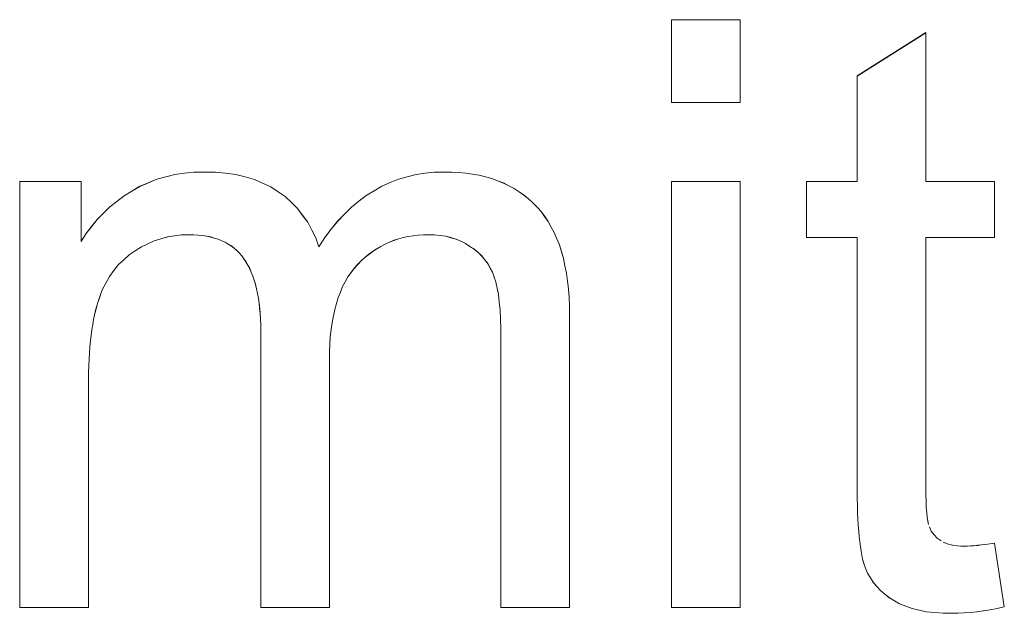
# Model space of a CAD drawing. Extents: x 229 to 926, y 37 to 878.
# Tile 80 of 194: x 327.74 to 331.93, y 804.54 to 807.06. Entities that reach past the tile are written whole.
import ezdxf

# ---------------------------------------------------------------- set-up
doc = ezdxf.new("R2010")
doc.units = 0
doc.layers.get('0').update_dxf_attribs({"lineweight": 13})
doc.layers.add('Beschriftung', color=7, linetype='Continuous', lineweight=25)
doc.layers.add('Beschriftung-A03ENJ5NI0', color=7, linetype='Continuous', lineweight=25)

# ---------------------------------------------------------------- blocks, each defined once
blk = doc.blocks.new('Referenz-A03ENJ5LI0', base_point=(255.7277, 65.704))
at = {"layer": 'Beschriftung', "color": 0, "lineweight": -2}
for p, q in [((330.5148, 806.709), (330.5148, 807.0615)), ((330.5148, 807.0615), (330.8069, 807.0615)), ((330.8069, 807.0615), (330.8069, 806.709)), ((331.3042, 806.8221), (331.5963, 807.0064)), ((331.5963, 807.0064), (331.5963, 806.3736)), ((331.3042, 806.3736), (331.3042, 806.8221)), ((330.8069, 806.709), (330.5148, 806.709)), ((328.4016, 806.4035), (328.4423, 806.4085)), ((328.4423, 806.4085), (328.483, 806.4136)), ((328.483, 806.4136), (328.5261, 806.4136)), ((328.5261, 806.4136), (328.5741, 806.4136)), ((328.5741, 806.4136), (328.6176, 806.4084)), ((328.6176, 806.4084), (328.6613, 806.4032)), ((329.4278, 806.4037), (329.4669, 806.4087)), ((329.4669, 806.4087), (329.5061, 806.4136)), ((329.5061, 806.4136), (329.5471, 806.4136)), ((329.5471, 806.4136), (329.5793, 806.4136)), ((329.5793, 806.4136), (329.6096, 806.4113)), ((329.6096, 806.4113), (329.6399, 806.409)), ((329.6399, 806.409), (329.6683, 806.4043)), ((327.7415, 804.5615), (327.7415, 806.3736)), ((327.7415, 806.3736), (328.0029, 806.3736)), ((328.0029, 806.3736), (328.0029, 806.1179)), ((328.2527, 806.3527), (328.2888, 806.3679)), ((328.2888, 806.3679), (328.3249, 806.3832)), ((328.3249, 806.3832), (328.3632, 806.3933)), ((328.3632, 806.3933), (328.4016, 806.4035)), ((328.6613, 806.4032), (328.7006, 806.3927)), ((328.7006, 806.3927), (328.7399, 806.3822)), ((328.7399, 806.3822), (328.7749, 806.3665)), ((328.7749, 806.3665), (328.8098, 806.3508)), ((329.2828, 806.354), (329.3181, 806.3689)), ((329.3181, 806.3689), (329.3534, 806.3838)), ((329.3534, 806.3838), (329.3905, 806.3938)), ((329.3905, 806.3938), (329.4278, 806.4037)), ((329.6683, 806.4043), (329.6967, 806.3996)), ((329.6967, 806.3996), (329.7233, 806.3926)), ((329.7233, 806.3926), (329.7498, 806.3856)), ((329.7498, 806.3856), (329.7745, 806.3762)), ((329.7745, 806.3762), (329.7992, 806.367)), ((329.7992, 806.367), (329.822, 806.3553)), ((330.5148, 804.5615), (330.5148, 806.3736)), ((330.5148, 806.3736), (330.8069, 806.3736)), ((330.8069, 806.3736), (330.8069, 804.5615)), ((331.0882, 806.1354), (331.0882, 806.3736)), ((331.0882, 806.3736), (331.3042, 806.3736)), ((331.5963, 806.3736), (331.8886, 806.3736)), ((331.8886, 806.3736), (331.8886, 806.1354)), ((328.1853, 806.3122), (328.219, 806.3324)), ((328.219, 806.3324), (328.2527, 806.3527)), ((328.8098, 806.3508), (328.8405, 806.3299)), ((328.8405, 806.3299), (328.8712, 806.3089)), ((329.2161, 806.3143), (329.2495, 806.3342)), ((329.2495, 806.3342), (329.2828, 806.354)), ((329.822, 806.3553), (329.8449, 806.3437)), ((329.8449, 806.3437), (329.8659, 806.3296)), ((329.8659, 806.3296), (329.887, 806.3157)), ((328.1245, 806.265), (328.1549, 806.2885)), ((328.1549, 806.2885), (328.1853, 806.3122)), ((328.8712, 806.3089), (328.8974, 806.2838)), ((328.8974, 806.2838), (328.9235, 806.2587)), ((329.1533, 806.2646), (329.1847, 806.2894)), ((329.1847, 806.2894), (329.2161, 806.3143)), ((329.887, 806.3157), (329.906, 806.2993)), ((329.906, 806.2993), (329.9251, 806.283)), ((329.9251, 806.283), (329.9425, 806.2644)), ((328.0705, 806.2113), (328.0976, 806.2382)), ((328.0976, 806.2382), (328.1245, 806.265)), ((328.9235, 806.2587), (328.9452, 806.2295)), ((329.1239, 806.2348), (329.1533, 806.2646)), ((329.9425, 806.2644), (329.9598, 806.2457)), ((329.9598, 806.2457), (329.9749, 806.2246)), ((328.0468, 806.1813), (328.0705, 806.2113)), ((328.9452, 806.2295), (328.9668, 806.2002)), ((328.9668, 806.2002), (328.9838, 806.1668)), ((329.0668, 806.1702), (329.0943, 806.2049)), ((329.0943, 806.2049), (329.1239, 806.2348)), ((329.9749, 806.2246), (329.99, 806.2035)), ((329.99, 806.2035), (330.003, 806.1797)), ((328.0232, 806.1512), (328.0468, 806.1813)), ((328.9838, 806.1668), (329.001, 806.1333)), ((329.0392, 806.1354), (329.0668, 806.1702)), ((330.003, 806.1797), (330.0159, 806.156)), ((330.0159, 806.156), (330.0268, 806.1298)), ((328.0029, 806.1179), (328.0232, 806.1512)), ((328.3138, 806.1213), (328.2865, 806.1085)), ((328.3424, 806.1298), (328.3138, 806.1213)), ((328.3709, 806.1383), (328.3424, 806.1298)), ((328.4007, 806.1426), (328.3709, 806.1383)), ((328.4303, 806.1469), (328.4007, 806.1426)), ((328.4613, 806.1469), (328.4303, 806.1469)), ((328.4816, 806.1469), (328.4613, 806.1469)), ((328.5005, 806.1452), (328.4816, 806.1469)), ((328.5193, 806.1436), (328.5005, 806.1452)), ((328.5368, 806.1405), (328.5193, 806.1436)), ((328.5543, 806.1373), (328.5368, 806.1405)), ((328.5704, 806.1325), (328.5543, 806.1373)), ((328.5864, 806.1276), (328.5704, 806.1325)), ((328.601, 806.1213), (328.5864, 806.1276)), ((328.6157, 806.1149), (328.601, 806.1213)), ((328.6289, 806.1069), (328.6157, 806.1149)), ((329.001, 806.1333), (329.0136, 806.0957)), ((329.0136, 806.0957), (329.0392, 806.1354)), ((329.315, 806.1151), (329.296, 806.1071)), ((329.3338, 806.1231), (329.315, 806.1151)), ((329.3537, 806.129), (329.3338, 806.1231)), ((329.3735, 806.135), (329.3537, 806.129)), ((329.3944, 806.1389), (329.3735, 806.135)), ((329.4152, 806.1428), (329.3944, 806.1389)), ((329.4369, 806.1449), (329.4152, 806.1428)), ((329.4588, 806.1469), (329.4369, 806.1449)), ((329.4815, 806.1469), (329.4588, 806.1469)), ((329.5066, 806.1469), (329.4815, 806.1469)), ((329.5302, 806.1438), (329.5066, 806.1469)), ((329.5538, 806.1406), (329.5302, 806.1438)), ((329.5758, 806.1345), (329.5538, 806.1406)), ((329.5977, 806.1283), (329.5758, 806.1345)), ((329.618, 806.119), (329.5977, 806.1283)), ((329.6383, 806.1097), (329.618, 806.119)), ((330.0268, 806.1298), (330.0375, 806.1036)), ((331.3042, 806.1354), (331.0882, 806.1354)), ((331.3042, 805.0918), (331.3042, 806.1354)), ((331.8886, 806.1354), (331.5963, 806.1354)), ((331.5963, 806.1354), (331.5963, 805.0739)), ((328.2328, 806.0786), (328.2066, 806.0616)), ((328.2591, 806.0957), (328.2328, 806.0786)), ((328.2865, 806.1085), (328.2591, 806.0957)), ((328.6421, 806.0989), (328.6289, 806.1069)), ((328.6539, 806.0893), (328.6421, 806.0989)), ((328.6657, 806.0797), (328.6539, 806.0893)), ((328.676, 806.0685), (328.6657, 806.0797)), ((329.2432, 806.0755), (329.2263, 806.0636)), ((329.2602, 806.0874), (329.2432, 806.0755)), ((329.2781, 806.0972), (329.2602, 806.0874)), ((329.296, 806.1071), (329.2781, 806.0972)), ((329.657, 806.0974), (329.6383, 806.1097)), ((329.6757, 806.085), (329.657, 806.0974)), ((329.6915, 806.0708), (329.6757, 806.085)), ((329.7072, 806.0564), (329.6915, 806.0708)), ((330.0375, 806.1036), (330.0462, 806.0749)), ((330.0462, 806.0749), (330.0548, 806.0461)), ((328.184, 806.0406), (328.1614, 806.0197)), ((328.2066, 806.0616), (328.184, 806.0406)), ((328.6864, 806.0573), (328.676, 806.0685)), ((328.6954, 806.0445), (328.6864, 806.0573)), ((328.7042, 806.0318), (328.6954, 806.0445)), ((328.7121, 806.0174), (328.7042, 806.0318)), ((329.1942, 806.0357), (329.1793, 806.0199)), ((329.2102, 806.0496), (329.1942, 806.0357)), ((329.2263, 806.0636), (329.2102, 806.0496)), ((329.7202, 806.0401), (329.7072, 806.0564)), ((329.7331, 806.0238), (329.7202, 806.0401)), ((330.0548, 806.0461), (330.0613, 806.0149)), ((328.1424, 805.9947), (328.1234, 805.9698)), ((328.1614, 806.0197), (328.1424, 805.9947)), ((328.7199, 806.003), (328.7121, 806.0174)), ((328.7266, 805.9871), (328.7199, 806.003)), ((328.7333, 805.9711), (328.7266, 805.9871)), ((329.1643, 806.0039), (329.1511, 805.9857)), ((329.1793, 806.0199), (329.1643, 806.0039)), ((329.743, 806.0055), (329.7331, 806.0238)), ((329.753, 805.9873), (329.743, 806.0055)), ((329.7602, 805.967), (329.753, 805.9873)), ((330.0613, 806.0149), (330.0678, 805.9836)), ((328.1234, 805.9698), (328.108, 805.9409)), ((328.7389, 805.9535), (328.7333, 805.9711)), ((328.7445, 805.9359), (328.7389, 805.9535)), ((329.1267, 805.9469), (329.1154, 805.9262)), ((329.138, 805.9674), (329.1267, 805.9469)), ((329.1511, 805.9857), (329.138, 805.9674)), ((329.7672, 805.9467), (329.7602, 805.967)), ((329.7725, 805.9201), (329.7672, 805.9467)), ((330.0678, 805.9836), (330.0722, 805.9499)), ((330.0722, 805.9499), (330.0764, 805.9161)), ((328.0927, 805.912), (328.0808, 805.8792)), ((328.108, 805.9409), (328.0927, 805.912)), ((328.749, 805.9167), (328.7445, 805.9359)), ((328.7534, 805.8975), (328.749, 805.9167)), ((329.106, 805.9032), (329.0966, 805.8802)), ((329.1154, 805.9262), (329.106, 805.9032)), ((329.7779, 805.8934), (329.7725, 805.9201)), ((330.0764, 805.9161), (330.0786, 805.8798)), ((328.075, 805.8628), (328.0698, 805.8446)), ((328.0808, 805.8792), (328.075, 805.8628)), ((328.7569, 805.8767), (328.7534, 805.8975)), ((328.7601, 805.856), (328.7569, 805.8767)), ((329.0966, 805.8802), (329.0891, 805.8548)), ((329.7815, 805.8603), (329.7779, 805.8934)), ((330.0786, 805.8798), (330.0808, 805.8435)), ((328.0647, 805.8264), (328.0603, 805.8063)), ((328.0698, 805.8446), (328.0647, 805.8264)), ((328.7624, 805.8336), (328.7601, 805.856)), ((328.7647, 805.8112), (328.7624, 805.8336)), ((329.0816, 805.8293), (329.0759, 805.8015)), ((329.0891, 805.8548), (329.0816, 805.8293)), ((329.785, 805.8271), (329.7815, 805.8603)), ((329.7868, 805.7875), (329.785, 805.8271)), ((330.0808, 805.8435), (330.0808, 805.8047)), ((328.0558, 805.7863), (328.0521, 805.7645)), ((328.0603, 805.8063), (328.0558, 805.7863)), ((328.7657, 805.7873), (328.7647, 805.8112)), ((328.7669, 805.7633), (328.7657, 805.7873)), ((329.0759, 805.8015), (329.0703, 805.7737)), ((329.7885, 805.7479), (329.7868, 805.7875)), ((330.0808, 805.8047), (330.0808, 804.5615)), ((328.0484, 805.7426), (328.0455, 805.719)), ((328.0521, 805.7645), (328.0484, 805.7426)), ((328.7669, 805.7378), (328.7669, 805.7633)), ((328.7669, 804.5615), (328.7669, 805.7378)), ((329.0666, 805.7436), (329.0628, 805.7133)), ((329.0703, 805.7737), (329.0666, 805.7436)), ((329.7885, 805.7019), (329.7885, 805.7479)), ((328.0426, 805.6953), (328.0404, 805.6699)), ((328.0455, 805.719), (328.0426, 805.6953)), ((329.0628, 805.7133), (329.0609, 805.6808)), ((329.7885, 804.5615), (329.7885, 805.7019)), ((328.0404, 805.6699), (328.0381, 805.6444)), ((329.0609, 805.6808), (329.0591, 805.6482)), ((328.0367, 805.6172), (328.0352, 805.5899)), ((328.0381, 805.6444), (328.0367, 805.6172)), ((329.0591, 805.6482), (329.0591, 805.6133)), ((329.0591, 805.6133), (329.0591, 804.5615)), ((328.0352, 805.5899), (328.0345, 805.5608)), ((328.0345, 805.5608), (328.0337, 805.5317)), ((328.0337, 805.5317), (328.0337, 805.5008)), ((328.0337, 805.5008), (328.0337, 804.5615)), ((331.3042, 805.0572), (331.3042, 805.0918)), ((331.5963, 805.0739), (331.5963, 805.0409)), ((331.3048, 805.0256), (331.3042, 805.0572)), ((331.3053, 804.994), (331.3048, 805.0256)), ((331.5963, 805.0409), (331.5973, 805.0139)), ((331.3064, 804.9654), (331.3053, 804.994)), ((331.5973, 805.0139), (331.5983, 804.9869)), ((331.5983, 804.9869), (331.6002, 804.9657)), ((331.3075, 804.9367), (331.3064, 804.9654)), ((331.6002, 804.9657), (331.6021, 804.9445)), ((331.6021, 804.9445), (331.6051, 804.9292)), ((331.3092, 804.911), (331.3075, 804.9367)), ((331.3109, 804.8854), (331.3092, 804.911)), ((331.6051, 804.9292), (331.6079, 804.914)), ((331.6117, 804.9046), (331.6193, 804.8858)), ((331.3131, 804.8628), (331.3109, 804.8854)), ((331.3153, 804.8401), (331.3131, 804.8628)), ((331.6193, 804.8858), (331.6319, 804.8708)), ((331.6319, 804.8708), (331.6444, 804.8559)), ((331.6444, 804.8559), (331.6618, 804.8448)), ((331.3181, 804.8203), (331.3153, 804.8401)), ((331.3209, 804.8006), (331.3181, 804.8203)), ((331.6704, 804.8392), (331.681, 804.835)), ((331.681, 804.835), (331.6916, 804.8308)), ((331.6916, 804.8308), (331.7039, 804.8281)), ((331.7039, 804.8281), (331.7163, 804.8253)), ((331.7163, 804.8253), (331.7306, 804.8239)), ((331.7306, 804.8239), (331.745, 804.8225)), ((331.745, 804.8225), (331.761, 804.8225)), ((331.761, 804.8225), (331.7732, 804.8225)), ((331.7732, 804.8225), (331.7872, 804.8233)), ((331.7872, 804.8233), (331.8012, 804.8241)), ((331.8012, 804.8241), (331.8172, 804.8257)), ((331.8172, 804.8257), (331.833, 804.8273)), ((331.833, 804.8273), (331.8509, 804.8296)), ((331.8509, 804.8296), (331.8687, 804.832)), ((331.8687, 804.832), (331.8886, 804.8351)), ((331.8886, 804.8351), (331.9303, 804.5639)), ((331.3243, 804.7838), (331.3209, 804.8006)), ((331.3276, 804.7672), (331.3243, 804.7838)), ((331.3315, 804.7534), (331.3276, 804.7672)), ((331.3354, 804.7396), (331.3315, 804.7534)), ((331.3399, 804.7289), (331.3354, 804.7396)), ((331.3488, 804.7073), (331.3399, 804.7289)), ((331.361, 804.6878), (331.3488, 804.7073)), ((331.3731, 804.6683), (331.361, 804.6878)), ((331.3885, 804.6509), (331.3731, 804.6683)), ((331.404, 804.6336), (331.3885, 804.6509)), ((331.4226, 804.6182), (331.404, 804.6336)), ((331.4412, 804.6029), (331.4226, 804.6182)), ((331.4632, 804.5897), (331.4412, 804.6029)), ((331.4851, 804.5764), (331.4632, 804.5897)), ((331.5114, 804.5665), (331.4851, 804.5764)), ((331.5378, 804.5565), (331.5114, 804.5665)), ((331.9303, 804.5639), (331.8995, 804.5571)), ((328.0337, 804.5615), (327.7415, 804.5615)), ((329.0591, 804.5615), (328.7669, 804.5615)), ((330.0808, 804.5615), (329.7885, 804.5615)), ((330.8069, 804.5615), (330.5148, 804.5615)), ((331.5686, 804.5499), (331.5378, 804.5565)), ((331.5994, 804.5434), (331.5686, 804.5499)), ((331.6347, 804.5401), (331.5994, 804.5434)), ((331.6699, 804.5367), (331.6347, 804.5401)), ((331.7097, 804.5367), (331.6699, 804.5367)), ((331.734, 804.5367), (331.7097, 804.5367)), ((331.76, 804.5385), (331.734, 804.5367)), ((331.786, 804.5401), (331.76, 804.5385)), ((331.8135, 804.5435), (331.786, 804.5401)), ((331.8411, 804.5469), (331.8135, 804.5435)), ((331.8703, 804.552), (331.8411, 804.5469)), ((331.8995, 804.5571), (331.8703, 804.552))]:
    blk.add_line(p, q, dxfattribs=at)
blk = doc.blocks.new('Referenz-A03ENJ62I0', base_point=(255.7277, 65.7055))
at = {"layer": 'Beschriftung-A03ENJ5NI0', "color": 0, "lineweight": -2}
for p, q in [((330.5149, 806.7088), (330.5149, 807.0613)), ((330.5149, 807.0613), (330.807, 807.0613)), ((330.807, 807.0613), (330.807, 806.7088)), ((331.3043, 806.8219), (331.5965, 807.0062)), ((331.5965, 807.0062), (331.5965, 806.3734)), ((331.3043, 806.3734), (331.3043, 806.8219)), ((330.807, 806.7088), (330.5149, 806.7088)), ((328.4017, 806.4033), (328.4425, 806.4084)), ((328.4425, 806.4084), (328.4831, 806.4134)), ((328.4831, 806.4134), (328.5262, 806.4134)), ((328.5262, 806.4134), (328.5742, 806.4134)), ((328.5742, 806.4134), (328.6178, 806.4082)), ((328.6178, 806.4082), (328.6614, 806.403)), ((329.4279, 806.4035), (329.4671, 806.4085)), ((329.4671, 806.4085), (329.5062, 806.4134)), ((329.5062, 806.4134), (329.5473, 806.4134)), ((329.5473, 806.4134), (329.5794, 806.4134)), ((329.5794, 806.4134), (329.6097, 806.4111)), ((329.6097, 806.4111), (329.64, 806.4088)), ((329.64, 806.4088), (329.6684, 806.4041)), ((327.7417, 804.5613), (327.7417, 806.3734)), ((327.7417, 806.3734), (328.003, 806.3734)), ((328.003, 806.3734), (328.003, 806.1177)), ((328.2528, 806.3526), (328.2889, 806.3678)), ((328.2889, 806.3678), (328.325, 806.383)), ((328.325, 806.383), (328.3633, 806.3932)), ((328.3633, 806.3932), (328.4017, 806.4033)), ((328.6614, 806.403), (328.7008, 806.3926)), ((328.7008, 806.3926), (328.74, 806.3821)), ((328.74, 806.3821), (328.775, 806.3663)), ((328.775, 806.3663), (328.81, 806.3506)), ((329.2829, 806.3538), (329.3182, 806.3687)), ((329.3182, 806.3687), (329.3535, 806.3836)), ((329.3535, 806.3836), (329.3906, 806.3936)), ((329.3906, 806.3936), (329.4279, 806.4035)), ((329.6684, 806.4041), (329.6968, 806.3995)), ((329.6968, 806.3995), (329.7234, 806.3924)), ((329.7234, 806.3924), (329.75, 806.3854)), ((329.75, 806.3854), (329.7746, 806.3761)), ((329.7746, 806.3761), (329.7993, 806.3668)), ((329.7993, 806.3668), (329.8222, 806.3551)), ((330.5149, 804.5613), (330.5149, 806.3734)), ((330.5149, 806.3734), (330.807, 806.3734)), ((330.807, 806.3734), (330.807, 804.5613)), ((331.0883, 806.1352), (331.0883, 806.3734)), ((331.0883, 806.3734), (331.3043, 806.3734)), ((331.5965, 806.3734), (331.8887, 806.3734)), ((331.8887, 806.3734), (331.8887, 806.1352)), ((328.1854, 806.312), (328.2191, 806.3323)), ((328.2191, 806.3323), (328.2528, 806.3526)), ((328.81, 806.3506), (328.8406, 806.3297)), ((328.8406, 806.3297), (328.8714, 806.3088)), ((329.2162, 806.3141), (329.2497, 806.334)), ((329.2497, 806.334), (329.2829, 806.3538)), ((329.8222, 806.3551), (329.8451, 806.3435)), ((329.8451, 806.3435), (329.866, 806.3294)), ((329.866, 806.3294), (329.8871, 806.3155)), ((328.1247, 806.2648), (328.1551, 806.2884)), ((328.1551, 806.2884), (328.1854, 806.312)), ((328.8714, 806.3088), (328.8975, 806.2837)), ((328.8975, 806.2837), (328.9236, 806.2585)), ((329.1535, 806.2644), (329.1848, 806.2892)), ((329.1848, 806.2892), (329.2162, 806.3141)), ((329.8871, 806.3155), (329.9061, 806.2992)), ((329.9061, 806.2992), (329.9253, 806.2828)), ((329.9253, 806.2828), (329.9426, 806.2642)), ((328.0706, 806.2112), (328.0977, 806.238)), ((328.0977, 806.238), (328.1247, 806.2648)), ((328.9236, 806.2585), (328.9453, 806.2293)), ((329.124, 806.2346), (329.1535, 806.2644)), ((329.9426, 806.2642), (329.9599, 806.2455)), ((329.9599, 806.2455), (329.975, 806.2244)), ((328.047, 806.1811), (328.0706, 806.2112)), ((328.9453, 806.2293), (328.9669, 806.2)), ((328.9669, 806.2), (328.984, 806.1666)), ((329.0669, 806.17), (329.0944, 806.2047)), ((329.0944, 806.2047), (329.124, 806.2346)), ((329.975, 806.2244), (329.9901, 806.2033)), ((329.9901, 806.2033), (330.0031, 806.1795)), ((328.0233, 806.151), (328.047, 806.1811)), ((328.984, 806.1666), (329.0011, 806.1331)), ((329.0393, 806.1352), (329.0669, 806.17)), ((330.0031, 806.1795), (330.016, 806.1559)), ((330.016, 806.1559), (330.0269, 806.1296)), ((328.003, 806.1177), (328.0233, 806.151)), ((328.3139, 806.1211), (328.2866, 806.1083)), ((328.3426, 806.1296), (328.3139, 806.1211)), ((328.3711, 806.1382), (328.3426, 806.1296)), ((328.4008, 806.1424), (328.3711, 806.1382)), ((328.4304, 806.1467), (328.4008, 806.1424)), ((328.4614, 806.1467), (328.4304, 806.1467)), ((328.4817, 806.1467), (328.4614, 806.1467)), ((328.5006, 806.1451), (328.4817, 806.1467)), ((328.5194, 806.1435), (328.5006, 806.1451)), ((328.537, 806.1403), (328.5194, 806.1435)), ((328.5545, 806.1371), (328.537, 806.1403)), ((328.5705, 806.1323), (328.5545, 806.1371)), ((328.5865, 806.1275), (328.5705, 806.1323)), ((328.6012, 806.1211), (328.5865, 806.1275)), ((328.6158, 806.1147), (328.6012, 806.1211)), ((328.6291, 806.1067), (328.6158, 806.1147)), ((329.0011, 806.1331), (329.0138, 806.0955)), ((329.0138, 806.0955), (329.0393, 806.1352)), ((329.3151, 806.1149), (329.2962, 806.107)), ((329.3339, 806.1229), (329.3151, 806.1149)), ((329.3538, 806.1288), (329.3339, 806.1229)), ((329.3736, 806.1348), (329.3538, 806.1288)), ((329.3945, 806.1388), (329.3736, 806.1348)), ((329.4153, 806.1427), (329.3945, 806.1388)), ((329.437, 806.1448), (329.4153, 806.1427)), ((329.4589, 806.1467), (329.437, 806.1448)), ((329.4817, 806.1467), (329.4589, 806.1467)), ((329.5067, 806.1467), (329.4817, 806.1467)), ((329.5304, 806.1436), (329.5067, 806.1467)), ((329.5539, 806.1405), (329.5304, 806.1436)), ((329.5759, 806.1343), (329.5539, 806.1405)), ((329.5978, 806.1281), (329.5759, 806.1343)), ((329.6181, 806.1189), (329.5978, 806.1281)), ((329.6384, 806.1095), (329.6181, 806.1189)), ((330.0269, 806.1296), (330.0376, 806.1034)), ((331.3043, 806.1352), (331.0883, 806.1352)), ((331.3043, 805.0916), (331.3043, 806.1352)), ((331.8887, 806.1352), (331.5965, 806.1352)), ((331.5965, 806.1352), (331.5965, 805.0737)), ((328.2329, 806.0785), (328.2068, 806.0614)), ((328.2592, 806.0955), (328.2329, 806.0785)), ((328.2866, 806.1083), (328.2592, 806.0955)), ((328.6422, 806.0987), (328.6291, 806.1067)), ((328.654, 806.0891), (328.6422, 806.0987)), ((328.6659, 806.0796), (328.654, 806.0891)), ((328.6761, 806.0683), (328.6659, 806.0796)), ((329.2433, 806.0753), (329.2265, 806.0634)), ((329.2603, 806.0872), (329.2433, 806.0753)), ((329.2782, 806.097), (329.2603, 806.0872)), ((329.2962, 806.107), (329.2782, 806.097)), ((329.6571, 806.0972), (329.6384, 806.1095)), ((329.6758, 806.0849), (329.6571, 806.0972)), ((329.6916, 806.0706), (329.6758, 806.0849)), ((329.7073, 806.0562), (329.6916, 806.0706)), ((330.0376, 806.1034), (330.0463, 806.0747)), ((330.0463, 806.0747), (330.055, 806.0459)), ((328.1842, 806.0404), (328.1615, 806.0195)), ((328.2068, 806.0614), (328.1842, 806.0404)), ((328.6865, 806.0572), (328.6761, 806.0683)), ((328.6955, 806.0443), (328.6865, 806.0572)), ((328.7044, 806.0316), (328.6955, 806.0443)), ((328.7122, 806.0172), (328.7044, 806.0316)), ((329.1944, 806.0356), (329.1794, 806.0197)), ((329.2103, 806.0494), (329.1944, 806.0356)), ((329.2265, 806.0634), (329.2103, 806.0494)), ((329.7203, 806.04), (329.7073, 806.0562)), ((329.7332, 806.0236), (329.7203, 806.04)), ((330.055, 806.0459), (330.0614, 806.0147)), ((328.1425, 805.9945), (328.1235, 805.9696)), ((328.1615, 806.0195), (328.1425, 805.9945)), ((328.72, 806.0028), (328.7122, 806.0172)), ((328.7268, 805.9869), (328.72, 806.0028)), ((328.7334, 805.9709), (328.7268, 805.9869)), ((329.1644, 806.0038), (329.1512, 805.9856)), ((329.1794, 806.0197), (329.1644, 806.0038)), ((329.7431, 806.0053), (329.7332, 806.0236)), ((329.7531, 805.9871), (329.7431, 806.0053)), ((329.7603, 805.9668), (329.7531, 805.9871)), ((330.0614, 806.0147), (330.0679, 805.9834)), ((328.1235, 805.9696), (328.1081, 805.9407)), ((328.739, 805.9533), (328.7334, 805.9709)), ((328.7446, 805.9358), (328.739, 805.9533)), ((329.1268, 805.9467), (329.1155, 805.926)), ((329.1381, 805.9673), (329.1268, 805.9467)), ((329.1512, 805.9856), (329.1381, 805.9673)), ((329.7674, 805.9466), (329.7603, 805.9668)), ((329.7727, 805.92), (329.7674, 805.9466)), ((330.0679, 805.9834), (330.0723, 805.9497)), ((330.0723, 805.9497), (330.0765, 805.9159)), ((328.0928, 805.9118), (328.081, 805.8791)), ((328.1081, 805.9407), (328.0928, 805.9118)), ((328.7492, 805.9165), (328.7446, 805.9358)), ((328.7536, 805.8974), (328.7492, 805.9165)), ((329.1061, 805.903), (329.0968, 805.88)), ((329.1155, 805.926), (329.1061, 805.903)), ((329.778, 805.8932), (329.7727, 805.92)), ((330.0765, 805.9159), (330.0788, 805.8797)), ((328.0751, 805.8626), (328.07, 805.8445)), ((328.081, 805.8791), (328.0751, 805.8626)), ((328.757, 805.8766), (328.7536, 805.8974)), ((328.7602, 805.8558), (328.757, 805.8766)), ((329.0968, 805.88), (329.0893, 805.8546)), ((329.7816, 805.8601), (329.778, 805.8932)), ((330.0788, 805.8797), (330.0809, 805.8434)), ((328.0648, 805.8262), (328.0604, 805.8061)), ((328.07, 805.8445), (328.0648, 805.8262)), ((328.7625, 805.8334), (328.7602, 805.8558)), ((328.7648, 805.8111), (328.7625, 805.8334)), ((329.0817, 805.8291), (329.0761, 805.8014)), ((329.0893, 805.8546), (329.0817, 805.8291)), ((329.7851, 805.8269), (329.7816, 805.8601)), ((329.7869, 805.7873), (329.7851, 805.8269)), ((330.0809, 805.8434), (330.0809, 805.8045)), ((328.0559, 805.7862), (328.0523, 805.7643)), ((328.0604, 805.8061), (328.0559, 805.7862)), ((328.7658, 805.7871), (328.7648, 805.8111)), ((328.767, 805.7632), (328.7658, 805.7871)), ((329.0761, 805.8014), (329.0704, 805.7735)), ((329.7887, 805.7478), (329.7869, 805.7873)), ((330.0809, 805.8045), (330.0809, 804.5613)), ((328.0485, 805.7425), (328.0456, 805.7188)), ((328.0523, 805.7643), (328.0485, 805.7425)), ((328.767, 805.7376), (328.767, 805.7632)), ((328.767, 804.5613), (328.767, 805.7376)), ((329.0667, 805.7434), (329.063, 805.7132)), ((329.0704, 805.7735), (329.0667, 805.7434)), ((329.7887, 805.7017), (329.7887, 805.7478)), ((328.0427, 805.6951), (328.0405, 805.6697)), ((328.0456, 805.7188), (328.0427, 805.6951)), ((329.063, 805.7132), (329.0611, 805.6806)), ((329.7887, 804.5613), (329.7887, 805.7017)), ((328.0405, 805.6697), (328.0382, 805.6443)), ((329.0611, 805.6806), (329.0592, 805.648)), ((328.0368, 805.617), (328.0353, 805.5897)), ((328.0382, 805.6443), (328.0368, 805.617)), ((329.0592, 805.648), (329.0592, 805.6131)), ((329.0592, 805.6131), (329.0592, 804.5613)), ((328.0353, 805.5897), (328.0346, 805.5606)), ((328.0346, 805.5606), (328.0338, 805.5315)), ((328.0338, 805.5315), (328.0338, 805.5006)), ((328.0338, 805.5006), (328.0338, 804.5613)), ((331.3043, 805.057), (331.3043, 805.0916)), ((331.5965, 805.0737), (331.5965, 805.0407)), ((331.3049, 805.0254), (331.3043, 805.057)), ((331.3054, 804.9938), (331.3049, 805.0254)), ((331.5965, 805.0407), (331.5974, 805.0137)), ((331.3065, 804.9652), (331.3054, 804.9938)), ((331.5974, 805.0137), (331.5984, 804.9867)), ((331.5984, 804.9867), (331.6004, 804.9655)), ((331.3076, 804.9366), (331.3065, 804.9652)), ((331.6004, 804.9655), (331.6023, 804.9444)), ((331.6023, 804.9444), (331.6052, 804.9291)), ((331.3093, 804.9109), (331.3076, 804.9366)), ((331.311, 804.8852), (331.3093, 804.9109)), ((331.6052, 804.9291), (331.608, 804.9138)), ((331.6118, 804.9044), (331.6195, 804.8857)), ((331.3133, 804.8626), (331.311, 804.8852)), ((331.3154, 804.8399), (331.3133, 804.8626)), ((331.6195, 804.8857), (331.632, 804.8706)), ((331.632, 804.8706), (331.6445, 804.8557)), ((331.6445, 804.8557), (331.6619, 804.8446)), ((331.3183, 804.8202), (331.3154, 804.8399)), ((331.3211, 804.8005), (331.3183, 804.8202)), ((331.6705, 804.839), (331.6811, 804.8348)), ((331.6811, 804.8348), (331.6917, 804.8307)), ((331.6917, 804.8307), (331.704, 804.8279)), ((331.704, 804.8279), (331.7164, 804.8252)), ((331.7164, 804.8252), (331.7307, 804.8238)), ((331.7307, 804.8238), (331.7451, 804.8223)), ((331.7451, 804.8223), (331.7611, 804.8223)), ((331.7611, 804.8223), (331.7733, 804.8223)), ((331.7733, 804.8223), (331.7873, 804.8231)), ((331.7873, 804.8231), (331.8013, 804.824)), ((331.8013, 804.824), (331.8173, 804.8255)), ((331.8173, 804.8255), (331.8331, 804.8271)), ((331.8331, 804.8271), (331.851, 804.8294)), ((331.851, 804.8294), (331.8689, 804.8318)), ((331.8689, 804.8318), (331.8887, 804.8349)), ((331.8887, 804.8349), (331.9304, 804.5638)), ((331.3244, 804.7837), (331.3211, 804.8005)), ((331.3277, 804.767), (331.3244, 804.7837)), ((331.3316, 804.7532), (331.3277, 804.767)), ((331.3355, 804.7395), (331.3316, 804.7532)), ((331.34, 804.7287), (331.3355, 804.7395)), ((331.349, 804.7071), (331.34, 804.7287)), ((331.3611, 804.6877), (331.349, 804.7071)), ((331.3732, 804.6681), (331.3611, 804.6877)), ((331.3886, 804.6507), (331.3732, 804.6681)), ((331.4041, 804.6334), (331.3886, 804.6507)), ((331.4227, 804.618), (331.4041, 804.6334)), ((331.4414, 804.6028), (331.4227, 804.618)), ((331.4633, 804.5895), (331.4414, 804.6028)), ((331.4852, 804.5763), (331.4633, 804.5895)), ((331.5116, 804.5663), (331.4852, 804.5763)), ((331.5379, 804.5564), (331.5116, 804.5663)), ((331.9304, 804.5638), (331.8996, 804.5569)), ((328.0338, 804.5613), (327.7417, 804.5613)), ((329.0592, 804.5613), (328.767, 804.5613)), ((330.0809, 804.5613), (329.7887, 804.5613)), ((330.807, 804.5613), (330.5149, 804.5613)), ((331.5687, 804.5497), (331.5379, 804.5564)), ((331.5996, 804.5432), (331.5687, 804.5497)), ((331.6348, 804.5399), (331.5996, 804.5432)), ((331.6701, 804.5365), (331.6348, 804.5399)), ((331.7098, 804.5365), (331.6701, 804.5365)), ((331.7341, 804.5365), (331.7098, 804.5365)), ((331.7601, 804.5383), (331.7341, 804.5365)), ((331.7861, 804.54), (331.7601, 804.5383)), ((331.8136, 804.5434), (331.7861, 804.54)), ((331.8413, 804.5467), (331.8136, 804.5434)), ((331.8704, 804.5519), (331.8413, 804.5467)), ((331.8996, 804.5569), (331.8704, 804.5519))]:
    blk.add_line(p, q, dxfattribs=at)

msp = doc.modelspace()

# ---------------------------------------------------------------- block references
at = {"color": 251, "lineweight": 13, "ltscale": 0.13, "true_color": 0x606060}
for name, p in [('Referenz-A03ENJ5LI0', (255.7277, 65.704)), ('Referenz-A03ENJ62I0', (255.7277, 65.7055))]:
    msp.add_blockref(name, p, dxfattribs=at)

doc.saveas('drawing.dxf')
